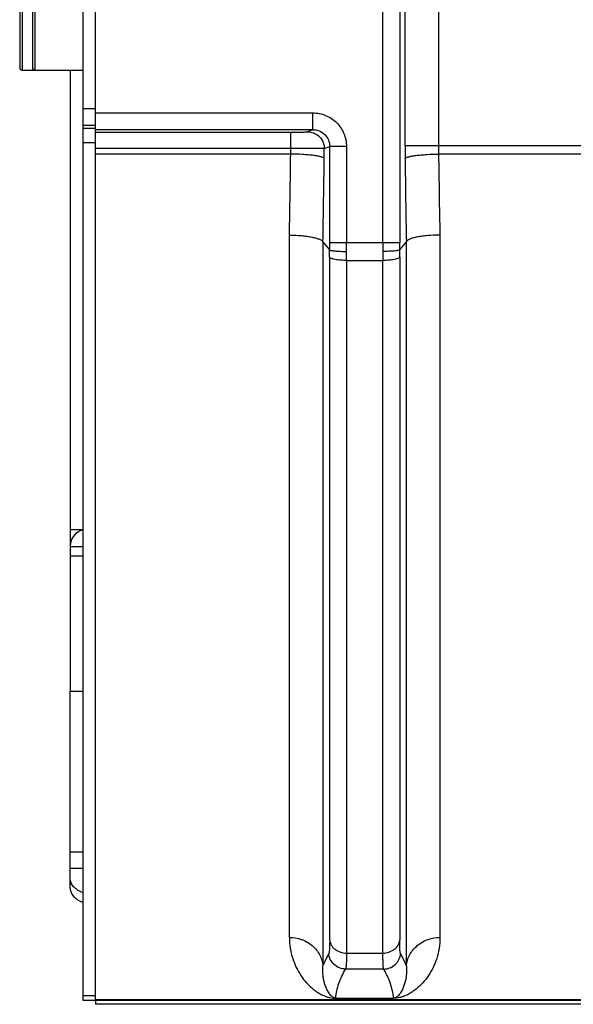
# Model space of a CAD drawing. Extents: x -849 to 1181, y 8 to 1248.
# Tile 16 of 35: x -488 to -422, y 999 to 1116. Entities that reach past the tile are written whole.
import ezdxf

# ---------------------------------------------------------------- set-up
doc = ezdxf.new("R2010")
doc.units = 0
doc.header["$LTSCALE"] = 65.395
doc.layers.get('0').update_dxf_attribs({"linetype": 'CONTINUOUS'})

msp = doc.modelspace()

# ---------------------------------------------------------------- linework, layer by layer
at = {"color": 6, "linetype": 'CONTINUOUS'}
for p, q in [((-480.23, 1230.93), (-480.23, 999.93)), ((-478.73, 999.95), (-478.73, 1230.91)), ((-487.73, 1120.13), (-487.73, 1110.73)), ((-486.23, 1120.13), (-486.23, 1110.73)), ((-487.43, 1110.43), (-480.23, 1110.43)), ((-481.73, 1013.22), (-481.73, 1036.63)), ((-480.23, 1015.56), (-481.73, 1015.56)), ((-478.73, 1000.43), (-480.23, 1000.43)), ((-480.23, 999.93), (-478.73, 999.93)), ((-478.73, 999.93), (-478.73, 999.43)), ((-295.23, 999.43), (-478.73, 999.43))]:
    msp.add_line(p, q, dxfattribs=at)
at = {"color": 9, "linetype": 'CONTINUOUS'}
for p, q in [((-444.57, 1089.94), (-444.57, 1140.93)), ((-442.57, 1140.93), (-442.57, 1089.94)), ((-441.93, 1101.49), (-441.93, 1129.37)), ((-437.95, 1129.37), (-437.95, 1101.49)), ((-487.43, 1120.43), (-487.43, 1110.43)), ((-485.93, 1120.43), (-485.93, 1110.43)), ((-480.23, 1105.86), (-478.73, 1105.86)), ((-478.73, 1105.36), (-452.9, 1105.36)), ((-452.9, 1103.36), (-452.9, 1105.36)), ((-478.73, 1103.86), (-480.23, 1103.86)), ((-480.23, 1103.55), (-478.73, 1103.55)), ((-452.9, 1103.36), (-478.73, 1103.36)), ((-452.9, 1103.36), (-453.53, 1103.11)), ((-478.73, 1103.05), (-455.52, 1103.05)), ((-455.52, 1101.14), (-455.52, 1103.05)), ((-478.73, 1101.79), (-480.23, 1101.79)), ((-455.52, 1101.14), (-478.73, 1101.14)), ((-451.53, 1101.12), (-450.89, 1101.37)), ((-450.89, 1089.94), (-450.89, 1101.37)), ((-448.9, 1101.37), (-450.89, 1101.37)), ((-448.9, 1101.37), (-448.9, 1089.94)), ((-441.93, 1101.49), (-416.16, 1101.49)), ((-455.53, 1100.46), (-478.73, 1100.46)), ((-420.16, 1100.46), (-437.94, 1100.46)), ((-455.68, 1007.38), (-455.68, 1090.84)), ((-437.79, 1090.84), (-437.79, 1007.38)), ((-451.69, 1090.04), (-451.69, 1003.99)), ((-450.89, 1089.94), (-442.57, 1089.94)), ((-441.78, 1003.99), (-441.78, 1090.04)), ((-450.89, 1007.05), (-450.89, 1088.21)), ((-442.57, 1088.21), (-442.57, 1007.05)), ((-448.9, 1087.83), (-448.9, 1005.52)), ((-448.9, 1087.83), (-444.57, 1087.83)), ((-444.57, 1005.52), (-444.57, 1087.83)), ((-481.73, 1053.83), (-480.23, 1053.83)), ((-480.23, 1052.68), (-481.73, 1052.68)), ((-481.73, 1017.56), (-480.23, 1017.56)), ((-448.9, 1005.52), (-444.57, 1005.52)), ((-444.47, 1003.62), (-449, 1003.62)), ((-450.18, 1000.17), (-450.18, 1000.14)), ((-450.18, 1000.17), (-443.29, 1000.17)), ((-443.29, 1000.14), (-450.18, 1000.14)), ((-443.29, 1000.14), (-443.29, 1000.17))]:
    msp.add_line(p, q, dxfattribs=at)
at = {"color": 2, "linetype": 'CONTINUOUS'}
for p, q in [((-481.73, 1110.43), (-481.73, 1036.63)), ((-481.73, 1055.87), (-480.23, 1055.87)), ((-481.73, 1036.63), (-480.23, 1036.63)), ((-478.73, 999.95), (-478.73, 999.93)), ((-320.73, 999.95), (-478.73, 999.95)), ((-478.73, 999.93), (-320.74, 999.93))]:
    msp.add_line(p, q, dxfattribs=at)
at = {"color": 6, "linetype": 'CONTINUOUS'}
for centre, radius, start, end in [((-487.43, 1110.73), 0.3, 180, 270), ((-485.93, 1110.73), 0.3, 180, 270), ((-398.67, 1133.41), 68.5, 219.2836, 220.3208), ((-494.71, 1133.33), 68.39, 319.6783, 320.7173), ((-479.73, 1053.87), 2, 104.4823, 180)]:
    msp.add_arc(centre, radius, start, end, dxfattribs=at)
at = {"color": 9, "linetype": 'CONTINUOUS'}
for centre, radius, start, end in [((-515.67, 1101.48), 60.16, 359.0258, 359.6715), ((-587.02, 1101.48), 135.49, 359.3506, 359.8447), ((-305.51, 1101.49), 136.42, 179.9996, 180.6477), ((-377.54, 1101.49), 60.41, 179.9975, 180.9734), ((-1690.72, 1114.94), 1235.28, 358.88222, 359.32838), ((-1739.14, 1114.46), 1287.68, 358.91326, 359.35433), ((855.13, 1114.6), 1297.14, 180.64728, 181.08513), ((788.38, 1114.8), 1226.41, 180.67001, 181.11939), ((-541.85, 1089.93), 90.96, 359.4642, 0.0008), ((-590.9, 1089.93), 142, 359.58, 0.0007), ((-302.58, 1089.93), 141.98, 179.9993, 180.42), ((-351.64, 1089.93), 90.94, 179.9991, 180.5358), ((-547.54, 1088.21), 96.64, 0.0035, 0.5196), ((-599.41, 1087.82), 150.51, 0.0027, 0.4079), ((-295.33, 1087.83), 149.23, 179.5903, 179.999), ((-346.75, 1088.21), 95.83, 179.4782, 179.9987)]:
    msp.add_arc(centre, radius, start, end, dxfattribs=at)
for points, knots in [([(-452.9, 1105.36), (-452.64, 1105.36), (-452.12, 1105.31), (-451.12, 1105.01), (-450, 1104.27), (-449.26, 1103.16), (-448.95, 1102.16), (-448.9, 1101.63), (-448.9, 1101.37)], [0, 0, 0, 0, 0.125304, 0.250608, 0.500008, 0.749397, 0.874698, 1, 1, 1, 1]), ([(-452.9, 1103.36), (-452.64, 1103.36), (-452.11, 1103.26), (-451.44, 1102.82), (-451, 1102.16), (-450.89, 1101.63), (-450.89, 1101.37)], [0, 0, 0, 0, 0.250808, 0.500896, 0.750457, 1, 1, 1, 1]), ([(-455.52, 1103.05), (-455.28, 1103.05), (-454.92, 1103.05), (-454.47, 1103.06), (-454.18, 1103.07), (-453.94, 1103.08), (-453.76, 1103.09), (-453.66, 1103.1), (-453.6, 1103.1), (-453.56, 1103.11), (-453.53, 1103.11), (-453.53, 1103.11)], [0, 0, 0, 0, 0.363689, 0.529814, 0.677732, 0.802397, 0.899607, 0.93686, 0.966128, 0.987226, 1, 1, 1, 1]), ([(-453.53, 1103.11), (-453.28, 1103.11), (-452.75, 1103.01), (-452.08, 1102.57), (-451.63, 1101.89), (-451.53, 1101.37), (-451.53, 1101.12)], [0, 0, 0, 0, 0.239687, 0.499479, 0.759599, 1, 1, 1, 1]), ([(-451.53, 1101.12), (-451.58, 1101.12), (-451.71, 1101.12), (-451.97, 1101.12), (-452.35, 1101.12), (-453.07, 1101.13), (-454.13, 1101.13), (-455.03, 1101.14), (-455.52, 1101.14)], [0, 0, 0, 0, 0.03327, 0.099675, 0.196948, 0.321764, 0.636122, 1, 1, 1, 1]), ([(-451.54, 1099.95), (-451.55, 1099.96), (-451.59, 1100), (-451.67, 1100.04), (-451.78, 1100.09), (-451.99, 1100.15), (-452.34, 1100.23), (-452.85, 1100.3), (-453.46, 1100.37), (-454.36, 1100.43), (-455.06, 1100.46), (-455.53, 1100.46)], [0, 0, 0, 0, 0.015454, 0.037264, 0.066518, 0.103724, 0.202492, 0.331643, 0.485169, 0.654233, 1, 1, 1, 1]), ([(-441.93, 1099.95), (-441.91, 1099.96), (-441.88, 1100), (-441.8, 1100.04), (-441.69, 1100.09), (-441.47, 1100.15), (-441.12, 1100.23), (-440.61, 1100.3), (-440, 1100.37), (-439.1, 1100.43), (-438.41, 1100.46), (-437.94, 1100.46)], [0, 0, 0, 0, 0.015458, 0.037274, 0.066537, 0.103753, 0.202544, 0.331712, 0.485242, 0.654296, 1, 1, 1, 1]), ([(-455.68, 1090.84), (-455.19, 1090.84), (-454.49, 1090.8), (-453.59, 1090.7), (-453, 1090.6), (-452.51, 1090.49), (-452.16, 1090.37), (-451.95, 1090.27), (-451.8, 1090.18), (-451.72, 1090.1), (-451.69, 1090.04)], [0, 0, 0, 0, 0.350221, 0.51114, 0.655552, 0.779012, 0.878116, 0.917937, 0.951242, 1, 1, 1, 1]), ([(-437.79, 1090.84), (-438.27, 1090.84), (-438.98, 1090.81), (-439.88, 1090.71), (-440.47, 1090.62), (-440.96, 1090.5), (-441.31, 1090.38), (-441.52, 1090.28), (-441.66, 1090.19), (-441.75, 1090.1), (-441.78, 1090.04)], [0, 0, 0, 0, 0.349563, 0.510149, 0.654273, 0.777549, 0.876658, 0.916598, 0.950139, 1, 1, 1, 1]), ([(-450.9, 1089.08), (-450.89, 1089.08), (-450.87, 1089.06), (-450.8, 1089.03), (-450.68, 1089), (-450.49, 1088.97), (-450.24, 1088.95), (-449.95, 1088.92), (-449.5, 1088.9), (-449.15, 1088.89), (-448.9, 1088.89)], [0, 0, 0, 0, 0.015384, 0.037974, 0.106001, 0.203619, 0.327964, 0.474992, 0.63979, 1, 1, 1, 1]), ([(-448.9, 1087.83), (-449.13, 1087.83), (-449.59, 1087.84), (-450.13, 1087.91), (-450.49, 1087.99), (-450.69, 1088.06), (-450.82, 1088.12), (-450.88, 1088.18), (-450.89, 1088.21)], [0, 0, 0, 0, 0.338535, 0.655636, 0.784009, 0.884041, 0.95443, 1, 1, 1, 1]), ([(-442.57, 1088.21), (-442.59, 1088.18), (-442.65, 1088.12), (-442.78, 1088.06), (-442.97, 1087.99), (-443.34, 1087.91), (-443.88, 1087.84), (-444.33, 1087.83), (-444.57, 1087.83)], [0, 0, 0, 0, 0.04557, 0.115959, 0.215991, 0.344364, 0.661465, 1, 1, 1, 1]), ([(-442.57, 1089.08), (-442.58, 1089.08), (-442.6, 1089.06), (-442.66, 1089.03), (-442.79, 1089), (-442.98, 1088.97), (-443.23, 1088.94), (-443.52, 1088.92), (-443.97, 1088.9), (-444.32, 1088.89), (-444.56, 1088.89)], [0, 0, 0, 0, 0.015652, 0.038367, 0.106488, 0.204103, 0.328389, 0.475326, 0.640015, 1, 1, 1, 1]), ([(-455.68, 1007.38), (-455.2, 1007.38), (-454.22, 1007.22), (-453.13, 1006.6), (-452.44, 1005.89), (-452.05, 1005.29), (-451.8, 1004.65), (-451.71, 1004.21), (-451.69, 1003.99)], [0, 0, 0, 0, 0.248412, 0.510439, 0.640577, 0.766566, 0.886723, 1, 1, 1, 1]), ([(-455.68, 1007.38), (-455.68, 1006.94), (-455.61, 1006.1), (-455.32, 1004.9), (-454.89, 1003.81), (-454.33, 1002.83), (-453.66, 1001.96), (-453, 1001.34), (-452.4, 1000.89), (-451.88, 1000.58), (-451.36, 1000.35), (-450.78, 1000.19), (-450.41, 1000.14), (-450.18, 1000.14)], [0, 0, 0, 0, 0.131706, 0.255219, 0.372417, 0.484901, 0.594375, 0.703423, 0.759473, 0.818726, 0.886642, 0.930283, 1, 1, 1, 1]), ([(-437.79, 1007.38), (-437.79, 1006.94), (-437.86, 1006.1), (-438.14, 1004.9), (-438.57, 1003.81), (-439.13, 1002.83), (-439.81, 1001.96), (-440.47, 1001.34), (-441.07, 1000.89), (-441.59, 1000.58), (-442.11, 1000.35), (-442.68, 1000.19), (-443.06, 1000.14), (-443.29, 1000.14)], [0, 0, 0, 0, 0.131706, 0.255219, 0.372417, 0.484901, 0.594375, 0.703423, 0.759473, 0.818726, 0.886642, 0.930283, 1, 1, 1, 1]), ([(-441.78, 1003.99), (-441.76, 1004.21), (-441.67, 1004.65), (-441.42, 1005.29), (-441.02, 1005.89), (-440.33, 1006.6), (-439.24, 1007.22), (-438.26, 1007.38), (-437.79, 1007.38)], [0, 0, 0, 0, 0.113277, 0.233434, 0.359423, 0.489561, 0.751588, 1, 1, 1, 1]), ([(-450.89, 1007.05), (-450.89, 1006.84), (-450.9, 1006.55), (-450.91, 1006.19), (-450.92, 1005.97), (-450.93, 1005.79), (-450.95, 1005.64), (-450.97, 1005.54), (-450.98, 1005.48), (-450.99, 1005.46)], [0, 0, 0, 0, 0.388054, 0.548816, 0.686511, 0.800577, 0.89078, 0.957103, 1, 1, 1, 1]), ([(-450.89, 1007.05), (-450.87, 1006.85), (-450.73, 1006.43), (-450.27, 1005.92), (-449.62, 1005.59), (-449.14, 1005.52), (-448.9, 1005.52)], [0, 0, 0, 0, 0.221328, 0.472442, 0.740442, 1, 1, 1, 1]), ([(-444.57, 1005.52), (-444.33, 1005.52), (-443.85, 1005.59), (-443.2, 1005.92), (-442.73, 1006.43), (-442.59, 1006.85), (-442.57, 1007.05)], [0, 0, 0, 0, 0.259558, 0.527558, 0.778672, 1, 1, 1, 1]), ([(-442.47, 1005.46), (-442.48, 1005.48), (-442.5, 1005.54), (-442.52, 1005.64), (-442.54, 1005.79), (-442.55, 1005.97), (-442.56, 1006.19), (-442.57, 1006.55), (-442.57, 1006.84), (-442.57, 1007.05)], [0, 0, 0, 0, 0.042902, 0.109234, 0.199445, 0.313514, 0.451206, 0.61196, 1, 1, 1, 1]), ([(-450.99, 1005.46), (-451.06, 1005.34), (-451.32, 1004.86), (-451.55, 1004.37), (-451.69, 1003.99)], [0, 0, 0, 0, 0.256741, 1, 1, 1, 1]), ([(-449, 1003.62), (-449.24, 1003.62), (-449.74, 1003.71), (-450.39, 1004.11), (-450.85, 1004.73), (-450.98, 1005.22), (-450.99, 1005.46)], [0, 0, 0, 0, 0.241156, 0.500229, 0.759161, 1, 1, 1, 1]), ([(-448.9, 1005.52), (-448.9, 1005.27), (-448.9, 1004.92), (-448.91, 1004.48), (-448.92, 1004.22), (-448.94, 1004), (-448.95, 1003.83), (-448.97, 1003.71), (-448.99, 1003.64), (-449, 1003.62)], [0, 0, 0, 0, 0.389012, 0.550013, 0.687833, 0.801974, 0.892079, 0.957993, 1, 1, 1, 1]), ([(-444.46, 1003.62), (-444.48, 1003.64), (-444.49, 1003.71), (-444.51, 1003.83), (-444.53, 1004), (-444.54, 1004.22), (-444.55, 1004.48), (-444.56, 1004.92), (-444.57, 1005.27), (-444.57, 1005.52)], [0, 0, 0, 0, 0.042007, 0.10792, 0.198026, 0.312167, 0.449987, 0.610988, 1, 1, 1, 1]), ([(-444.47, 1003.62), (-444.23, 1003.62), (-443.73, 1003.71), (-443.07, 1004.11), (-442.62, 1004.73), (-442.49, 1005.22), (-442.47, 1005.46)], [0, 0, 0, 0, 0.241089, 0.50016, 0.759127, 1, 1, 1, 1]), ([(-441.78, 1003.99), (-441.82, 1004.11), (-442.03, 1004.62), (-442.27, 1005.1), (-442.47, 1005.46)], [0, 0, 0, 0, 0.243521, 1, 1, 1, 1]), ([(-450.18, 1000.17), (-450.26, 1000.17), (-450.4, 1000.21), (-450.55, 1000.31), (-450.66, 1000.4), (-450.77, 1000.52), (-450.9, 1000.67), (-451.08, 1000.94), (-451.28, 1001.3), (-451.46, 1001.77), (-451.6, 1002.27), (-451.73, 1003.01), (-451.73, 1003.6), (-451.69, 1003.99)], [0, 0, 0, 0, 0.056289, 0.091847, 0.122689, 0.151626, 0.207155, 0.261712, 0.3716, 0.485057, 0.603585, 0.728249, 1, 1, 1, 1]), ([(-441.78, 1003.99), (-441.74, 1003.6), (-441.74, 1003.01), (-441.87, 1002.27), (-442.01, 1001.77), (-442.19, 1001.3), (-442.38, 1000.94), (-442.56, 1000.67), (-442.69, 1000.52), (-442.81, 1000.4), (-442.92, 1000.31), (-443.07, 1000.21), (-443.2, 1000.17), (-443.29, 1000.17)], [0, 0, 0, 0, 0.271777, 0.396454, 0.514993, 0.628462, 0.73836, 0.792922, 0.848453, 0.877391, 0.908231, 0.943778, 1, 1, 1, 1]), ([(-450.18, 1000.17), (-450.12, 1000.76), (-449.84, 1001.96), (-449.32, 1003.07), (-449, 1003.62)], [0, 0, 0, 0, 0.481994, 1, 1, 1, 1]), ([(-443.29, 1000.17), (-443.35, 1000.76), (-443.63, 1001.96), (-444.15, 1003.07), (-444.47, 1003.62)], [0, 0, 0, 0, 0.482115, 1, 1, 1, 1])]:
    msp.add_open_spline(points, degree=3, knots=knots, dxfattribs=at)
at = {"color": 6, "linetype": 'CONTINUOUS'}
for points, knots in [([(-480.23, 1012.7), (-480.45, 1012.78), (-480.85, 1012.97), (-481.34, 1013.37), (-481.66, 1013.84), (-481.73, 1014.2), (-481.73, 1014.37)], [0, 0, 0, 0, 0.291393, 0.552984, 0.785707, 1, 1, 1, 1]), ([(-481.73, 1013.22), (-481.73, 1013.05), (-481.66, 1012.69), (-481.34, 1012.22), (-480.85, 1011.82), (-480.45, 1011.63), (-480.23, 1011.55)], [0, 0, 0, 0, 0.214292, 0.447016, 0.708607, 1, 1, 1, 1])]:
    msp.add_open_spline(points, degree=3, knots=knots, dxfattribs=at)

doc.saveas('drawing.dxf')
